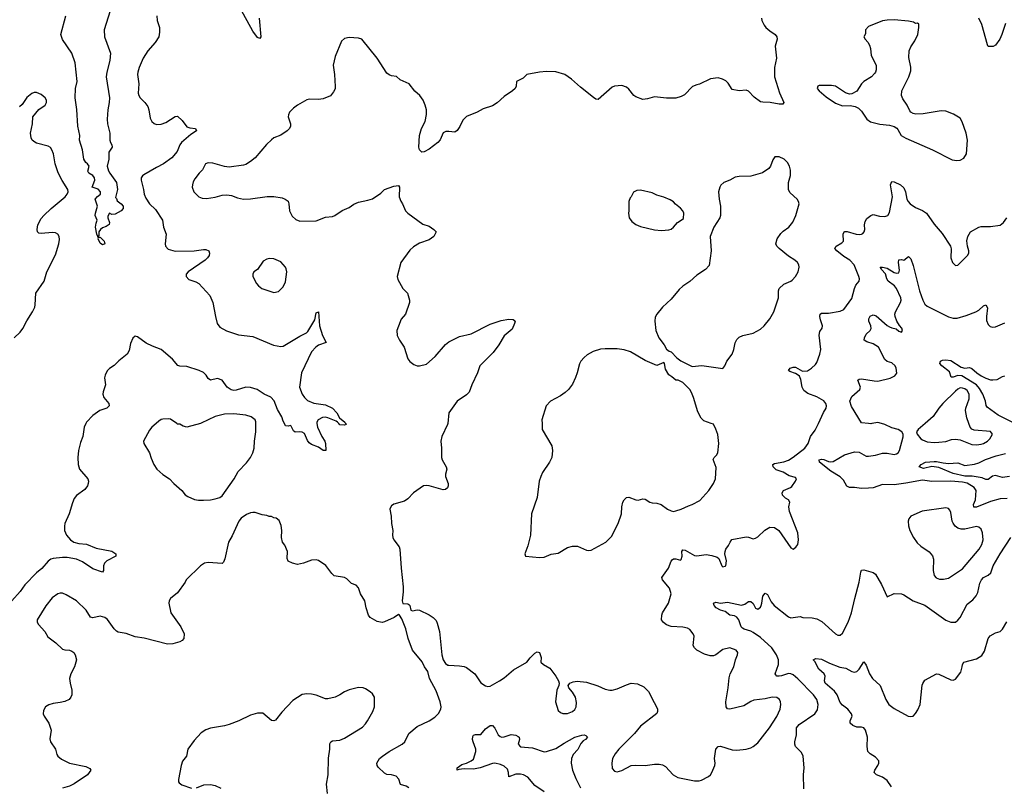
# Model space of a CAD drawing. Header units: inches. Extents: x 1449094 to 1618372, y 389908 to 534307.
# Tile 207 of 256: x 1576346 to 1584726, y 396913 to 403436. Entities that reach past the tile are written whole.
import ezdxf

# ---------------------------------------------------------------- set-up
doc = ezdxf.new("R2010")
doc.units = ezdxf.units.IN
doc.header["$MEASUREMENT"] = 0
for name, color, linetype in [('B5379', 7, 'Continuous'), ('B5389', 7, 'Continuous'), ('B5470', 7, 'Continuous'), ('B5480', 7, 'Continuous')]:
    doc.layers.add(name, color=color, linetype=linetype)

msp = doc.modelspace()

# ---------------------------------------------------------------- linework, layer by layer
at = {"layer": 'B5379', "color": 5}
for points, elevation in [([(1576909.9, 400000), (1576894.9, 399970), (1576883.1, 399890), (1576863.1, 399836.9), (1576847.8, 399770), (1576842, 399710), (1576844.6, 399650), (1576856.5, 399610), (1576927, 399530), (1576932, 399510), (1576930.4, 399490), (1576923.1, 399470), (1576901.1, 399438.9), (1576830, 399387.6), (1576810, 399360.7), (1576795, 399325), (1576766.4, 399230), (1576731.7, 399150), (1576727, 399127), (1576727.8, 399090), (1576745.2, 399050), (1576779, 399010), (1576807.2, 398990), (1576850, 398978), (1576914, 398974), (1576998.4, 398938.4), (1577130, 398913.7), (1577164, 398890), (1577164, 398870), (1577088.9, 398831.1), (1577067.5, 398812.5), (1577059.3, 398790), (1577061, 398750), (1577050, 398735.3), (1576970, 398764), (1576882.1, 398822.1), (1576830, 398845.4), (1576750, 398858.7), (1576710, 398859.8), (1576630, 398851), (1576610, 398844.4), (1576590, 398829.7), (1576535.2, 398764.8), (1576490, 398728.1), (1576390, 398626.9), (1576351.3, 398570), (1576278.2, 398490)], 540), ([(1577507, 400000), (1577470.4, 399969.6), (1577450, 399944), (1577398.8, 399850), (1577402.8, 399830), (1577450.3, 399750.3), (1577464.5, 399704.5), (1577488.5, 399650), (1577514.4, 399610), (1577564.7, 399564.7), (1577620.7, 399530), (1577657.3, 399490), (1577726, 399430), (1577754, 399394), (1577778, 399378), (1577834.4, 399354.4), (1577867.5, 399347.5), (1577910, 399346.8), (1577970, 399350.8), (1578010, 399358.8), (1578050, 399371), (1578070, 399384.7), (1578172.1, 399527.9), (1578206, 399590), (1578275.3, 399664.7), (1578309.6, 399710.4), (1578329.5, 399750), (1578340.7, 399790), (1578344.2, 399850), (1578356.3, 399930), (1578355.1, 400000)], 560), ([(1577885, 400000), (1577770, 399968.7), (1577736.3, 399976.3), (1577710, 399992.8), (1577690, 399995.1), (1577682.9, 400000)], 560), ([(1578875.6, 400000), (1578880.4, 399970), (1578917, 399890), (1578942.4, 399850), (1578948, 399830), (1578951.1, 399768.9), (1578930, 399769.3), (1578890, 399797.2), (1578830, 399820.9), (1578810, 399835.1), (1578795.2, 399855.2), (1578770, 399916), (1578750, 399926.6), (1578730, 399929.4), (1578690, 399926), (1578677, 399937), (1578657.2, 399977.2), (1578650, 399982), (1578630, 399977.2), (1578610, 399980.9), (1578600, 400000)], 540), ([(1579119.3, 400000), (1579124.7, 399990), (1579110, 399985.1), (1579069.8, 399989.8), (1579061.7, 400000)], 540), ([(1579989.6, 400000), (1579988.5, 399990), (1579939.1, 399890), (1579930.7, 399850), (1579937.3, 399790), (1579935.5, 399710), (1579942, 399690), (1579977.3, 399630), (1579982, 399610), (1579970.6, 399570), (1579970.5, 399550), (1579993, 399490), (1579994, 399470), (1579987.7, 399452.3), (1579970, 399439.3), (1579950, 399434), (1579830.8, 399470.8), (1579810, 399473.5), (1579782.8, 399470), (1579697.3, 399410), (1579650, 399359), (1579622, 399338), (1579530, 399314.5), (1579510, 399299.3), (1579499.5, 399280.5), (1579495.8, 399270), (1579509, 399210), (1579510.2, 399150), (1579522.2, 399090), (1579519.6, 399050), (1579523.1, 399030), (1579530.3, 399010.3), (1579575.5, 398950), (1579580.5, 398930), (1579591.7, 398768.3), (1579611.3, 398611.3), (1579611.5, 398568.5), (1579600.5, 398490), (1579607.7, 398467.7), (1579650, 398466), (1579659.1, 398459.1), (1579666, 398450), (1579674, 398410), (1579690, 398404.7), (1579730, 398414.8), (1579750, 398410.7), (1579831.8, 398371.8), (1579864, 398350), (1579890, 398322.8), (1579900.3, 398300.3), (1579918.5, 398230), (1579938.5, 398030), (1579951.6, 397990), (1579970, 397957.1), (1579990, 397943.1), (1580000, 397942.6)], 560), ([(1579658.7, 396898.7), (1579634.7, 396914.7), (1579588.8, 396928.8), (1579573.3, 396973.3), (1579550, 396998.7), (1579510, 397009.7), (1579472, 397012), (1579450, 397023.7), (1579396.6, 397076.6), (1579388.2, 397090), (1579385.4, 397110), (1579409.7, 397150), (1579433, 397170), (1579490, 397209.1), (1579600.9, 397270), (1579624.5, 397290), (1579658.9, 397361.1), (1579730, 397422.8), (1579830.9, 397469.1), (1579879.3, 397500.7), (1579900.1, 397519.9), (1579910, 397530.7), (1579929.7, 397570), (1579932.2, 397590), (1579924.2, 397630), (1579890, 397723.7), (1579834.7, 397830), (1579819.6, 397890), (1579792, 397930), (1579771.8, 397971.8), (1579689.6, 398070), (1579651.7, 398171.7), (1579632.1, 398252.1), (1579616, 398296), (1579598, 398338), (1579578, 398370), (1579570, 398374), (1579532.4, 398347.6), (1579450, 398313.3), (1579430, 398307.6), (1579390, 398313.7), (1579330, 398348.2), (1579315.4, 398370), (1579294, 398430), (1579283.6, 398490), (1579247.6, 398550), (1579230, 398602), (1579210, 398625.2), (1579170, 398639), (1579130, 398679), (1579110, 398689), (1579024, 398704), (1579003.2, 398723.2), (1578951.4, 398791.4), (1578890, 398832.7), (1578870, 398839.3), (1578830, 398836), (1578762, 398810), (1578710, 398799.3), (1578668, 398810), (1578630, 398829), (1578624, 398850), (1578625.2, 398910), (1578603.2, 398963.2), (1578584, 398990), (1578573.2, 399030), (1578578, 399090), (1578572.1, 399132.1), (1578553.6, 399173.6), (1578530, 399195.3), (1578510, 399198), (1578490, 399208), (1578468.4, 399208.4), (1578450, 399218), (1578410, 399222), (1578350, 399242), (1578330, 399242), (1578310, 399239), (1578275.3, 399224.7), (1578230, 399194), (1578211, 399170), (1578155.2, 399044.8), (1578124, 398990), (1578092.8, 398847.2), (1578079.9, 398820.1), (1578070, 398809.4), (1577950, 398818.4), (1577918, 398810), (1577886, 398790), (1577764, 398670), (1577754.8, 398650), (1577690, 398559), (1577630.5, 398509.5), (1577618.8, 398490), (1577614.8, 398470), (1577633, 398390), (1577718.4, 398270), (1577744.9, 398210), (1577743.8, 398170), (1577730, 398154.5), (1577710, 398142.9), (1577650, 398125.6), (1577603.3, 398123.3), (1577405.8, 398174.2), (1577330, 398185.1), (1577251.9, 398211.9), (1577185.4, 398225.4), (1577170, 398233.2), (1577151.5, 398251.5), (1577092.5, 398332.5), (1577070, 398349.4), (1577030, 398359.5), (1576970, 398347), (1576950, 398352.7), (1576911, 398411), (1576830, 398491.6), (1576743.3, 398543.3), (1576710, 398555.1), (1576690, 398555.6), (1576670, 398549.6), (1576622.4, 398517.6), (1576570, 398449.6), (1576496.4, 398330), (1576495.8, 398310), (1576506.4, 398290), (1576559.1, 398230), (1576585.2, 398185.2), (1576653.5, 398133.5), (1576710, 398080.7), (1576730, 398073.4), (1576770, 398070.6), (1576790, 398062.8), (1576806, 398050), (1576818.8, 398030), (1576830.8, 397990), (1576813.4, 397930), (1576782, 397870), (1576771.1, 397831.1), (1576776, 397790), (1576790.7, 397730), (1576790.7, 397690), (1576782.8, 397670), (1576768, 397652), (1576730, 397634.5), (1576690, 397624.5), (1576630, 397618), (1576593, 397607), (1576566.8, 397590), (1576550, 397558), (1576546.8, 397530), (1576554, 397510), (1576593, 397450), (1576614.9, 397390), (1576602.8, 397317.2), (1576608, 397290), (1576650.6, 397230), (1576662.4, 397182.4), (1576670.7, 397170), (1576702.9, 397142.9), (1576770, 397108.5), (1576910, 397081), (1576943.6, 397063.6), (1576951.3, 397050), (1576924, 397010), (1576810, 396932.8), (1576770, 396914.3), (1576710, 396897.6)], 560), ([(1578965.1, 396850), (1578958.4, 396930), (1578972, 397010), (1578973.4, 397153.4), (1578985.1, 397230), (1578985.9, 397274.1), (1578994.5, 397290), (1579010, 397298.9), (1579070, 397306), (1579110, 397322.4), (1579263.8, 397416.2), (1579290, 397444), (1579306.6, 397470), (1579352.7, 397550), (1579366, 397590), (1579366, 397670), (1579350, 397699), (1579330, 397717.2), (1579290, 397741.2), (1579270, 397749.2), (1579230, 397752.7), (1579150, 397734.5), (1579110, 397717), (1579070.3, 397689.7), (1579031, 397670), (1578970, 397656.9), (1578950, 397656.2), (1578870, 397687.6), (1578830, 397697.6), (1578790, 397700.7), (1578750, 397693.3), (1578670, 397642), (1578576.7, 397543.3), (1578524.5, 397475.5), (1578510, 397468.7), (1578490, 397473.2), (1578414.7, 397534.7), (1578370, 397536.2), (1578310, 397517.6), (1578210.3, 397469.7), (1578130, 397439.7), (1578090, 397428.4), (1577970, 397407.3), (1577930, 397391.8), (1577890, 397366.6), (1577830, 397302.7), (1577778, 397230), (1577767.3, 397170), (1577732.7, 397127.3), (1577719.3, 397090), (1577697.3, 396970), (1577698.8, 396950), (1577703.4, 396943.4), (1577725.5, 396925.5), (1577810, 396898)], 580), ([(1577850, 396900.5), (1577914.8, 396925.2), (1577970, 396928.4), (1578010, 396920.3), (1578057.8, 396897.8)], 580)]:
    msp.add_lwpolyline(points, dxfattribs=dict(at, elevation=elevation))
at = {"layer": 'B5389', "color": 5}
for points, elevation in [([(1580000, 397942.6), (1580090, 397938.4), (1580130, 397932), (1580150, 397923.7), (1580219.5, 397870), (1580270, 397794.4), (1580310, 397766.9), (1580330, 397762.8), (1580350, 397765.8), (1580430, 397809), (1580470, 397836.1), (1580550, 397903.7), (1580662.7, 397970), (1580690, 398006.8), (1580730, 398044.7), (1580750, 398058), (1580770, 398052), (1580786, 398010), (1580781, 397970), (1580804.7, 397950), (1580858.5, 397918.5), (1580910.5, 397850.5), (1580931, 397810), (1580938, 397790), (1580936, 397770), (1580918.8, 397730), (1580906.4, 397630), (1580930, 397558.8), (1580950, 397540.5), (1580970, 397533), (1581010, 397532.7), (1581050, 397548.2), (1581070, 397565.5), (1581083, 397590), (1581086.3, 397626.3), (1581075.6, 397670), (1581050, 397713.2), (1581021.2, 397750), (1581014, 397770), (1581028.7, 397790), (1581058, 397802), (1581092, 397808), (1581170, 397798.7), (1581267.1, 397767.1), (1581330, 397740.4), (1581370, 397730.4), (1581390, 397730.4), (1581430, 397741.1), (1581510, 397776.9), (1581550, 397788.8), (1581605.3, 397785.3), (1581659.5, 397759.5), (1581699.5, 397719.5), (1581745.1, 397625.1), (1581767.3, 397590), (1581774, 397570), (1581774, 397550), (1581767.9, 397532.1), (1581630, 397425.1), (1581578.4, 397361.6), (1581446.4, 397230), (1581415.5, 397190), (1581393, 397150), (1581386, 397110), (1581390, 397064.7), (1581410, 397041), (1581430, 397034.8), (1581470, 397047.7), (1581551.6, 397088.4), (1581590, 397092.4), (1581670, 397090.4), (1581750, 397102), (1581790, 397101.3), (1581816.5, 397096.5), (1581842.4, 397082.4), (1581907.3, 397010), (1581948.9, 396988.9), (1582090, 396959.3), (1582130, 396959.1), (1582150, 396964), (1582210, 396996.3), (1582226, 397010), (1582238.4, 397030), (1582261.6, 397090), (1582264.2, 397110), (1582258.9, 397150), (1582271.9, 397228.1), (1582289.6, 397250.4), (1582310, 397254.9), (1582410, 397223.6), (1582450, 397219.1), (1582530, 397229.2), (1582570, 397241.1), (1582590, 397250.4), (1582630, 397283.1), (1582729, 397411), (1582790, 397505.5), (1582817.4, 397570), (1582823, 397610), (1582820.5, 397630), (1582812.1, 397652.1), (1582790, 397669.6), (1582752, 397670), (1582690, 397656), (1582595.1, 397644.9), (1582570, 397634.7), (1582510, 397598.3), (1582390, 397569.7), (1582370, 397572.7), (1582359.6, 397590), (1582355.8, 397630), (1582377.4, 397750), (1582384.4, 397835.6), (1582393.6, 397870), (1582423.7, 397930), (1582438, 397990), (1582456, 398030), (1582457.2, 398050), (1582444, 398070), (1582390, 398089.5), (1582330, 398076.2), (1582270, 398032), (1582250, 398022.9), (1582222, 398022), (1582175.8, 398035.8), (1582109, 398070), (1582089, 398090), (1582079.3, 398110), (1582086, 398190), (1582079.3, 398210), (1582050, 398246), (1582030, 398257), (1581990, 398267.3), (1581890, 398273.3), (1581850, 398287.6), (1581825.2, 398305.2), (1581809.6, 398330), (1581811.5, 398370), (1581817.6, 398390), (1581868, 398470), (1581889.7, 398550), (1581878.2, 398598.2), (1581817, 398670), (1581812.3, 398690), (1581868.6, 398770), (1581890, 398828), (1581900.6, 398839.4), (1581910, 398847.4), (1581930, 398848.9), (1581970, 398836.3), (1581977.4, 398842.6), (1581984.2, 398870), (1581980.7, 398910), (1581990, 398924), (1582010, 398923.1), (1582090, 398876), (1582110, 398873.7), (1582190, 398883.8), (1582236.7, 398876.7), (1582283.5, 398863.5), (1582298, 398850), (1582321, 398790), (1582330, 398781), (1582350, 398784.7), (1582355.3, 398790), (1582361.2, 398830), (1582349, 398890), (1582349.2, 398910), (1582356, 398930), (1582379.3, 398960.7), (1582392, 398990), (1582408.1, 399011.9), (1582530, 399035.5), (1582550, 399033.4), (1582590, 399018.8), (1582610, 399022.8), (1582630, 399034.8), (1582687.7, 399092.3), (1582730, 399117.3), (1582770, 399114), (1582806.8, 399090), (1582910, 398941), (1582930, 398931.3), (1582952.9, 398947.1), (1582968.7, 398970), (1582976, 399010), (1582969.3, 399070), (1582898, 399250), (1582893.2, 399290), (1582901.2, 399330), (1582888.7, 399350), (1582864.8, 399364.8), (1582839, 399390), (1582835.3, 399410), (1582848, 399430), (1582905.8, 399454.2), (1582917.1, 399462.9), (1582949.2, 399510), (1582957.2, 399530), (1582950, 399539), (1582894.6, 399554.6), (1582844.8, 399584.8), (1582784.2, 399604.2), (1582758, 399630), (1582755.6, 399650), (1582770, 399659), (1582850, 399672.3), (1582890, 399688.4), (1582930, 399712.2), (1583028.3, 399790), (1583057.6, 399830), (1583078, 399890), (1583117.2, 399942.8), (1583143.6, 400000)], 560), ([(1580791.9, 400000), (1580794, 399950), (1580875.5, 399810), (1580882.4, 399770), (1580874.4, 399710), (1580856.4, 399670), (1580797.2, 399582.8), (1580780.4, 399550), (1580768.2, 399510), (1580751.6, 399370), (1580701.3, 399230), (1580694.9, 399050), (1580670, 398958), (1580644.7, 398890), (1580652, 398872), (1580770, 398859.1), (1580810, 398863), (1580870, 398887.7), (1580930, 398897.3), (1581010, 398944.9), (1581050, 398956.3), (1581095.2, 398955.2), (1581170, 398921), (1581190, 398918.8), (1581210, 398922.8), (1581335.3, 398990), (1581382.5, 399037.5), (1581440.9, 399150), (1581469.5, 399230), (1581472, 399290), (1581480.9, 399330), (1581490, 399351), (1581510, 399370.7), (1581530, 399374), (1581590, 399350.7), (1581610, 399347.7), (1581650, 399359.1), (1581670, 399357.3), (1581710, 399330.7), (1581730, 399324), (1581770, 399320.7), (1581804.7, 399310), (1581861, 399270), (1581890, 399255.5), (1581910, 399252.4), (1581930, 399255.3), (1581977.2, 399270), (1582039.4, 399300.6), (1582070, 399310.4), (1582134.2, 399345.8), (1582212.3, 399430), (1582252, 399490), (1582269.6, 399530.4), (1582274.9, 399625.1), (1582247.8, 399692.2), (1582256, 399710), (1582278, 399730), (1582289.5, 399750), (1582296.2, 399830), (1582286.8, 399906.8), (1582272.5, 399952.5), (1582250, 399994), (1582232.8, 400000)], 580), ([(1584750, 399361.1), (1584690, 399357.8), (1584610, 399337.1), (1584490, 399288.1), (1584467.9, 399287.9), (1584464, 399310), (1584480.4, 399350), (1584486.6, 399430), (1584470, 399455), (1584411, 399491), (1584370, 399500.4), (1584270.7, 399509.3), (1584110, 399506), (1584030, 399516.7), (1583889.2, 399490.8), (1583790, 399478.7), (1583690, 399479.8), (1583610, 399453.5), (1583570, 399448.6), (1583510, 399446.9), (1583450, 399455.4), (1583410, 399455.8), (1583385.4, 399465.4), (1583356.9, 399516.9), (1583330, 399545.1), (1583250, 399594.1), (1583154.7, 399670), (1583151.8, 399690), (1583170, 399695), (1583190, 399694), (1583230, 399676), (1583250, 399673.1), (1583270, 399677.6), (1583365.9, 399734.1), (1583450, 399759.7), (1583490, 399754.7), (1583550, 399722.8), (1583570, 399722.2), (1583630, 399729.3), (1583690, 399748.2), (1583730, 399747.1), (1583790, 399735.6), (1583810, 399741.1), (1583822.9, 399750), (1583833.7, 399770), (1583866.6, 399886.6), (1583866, 399910), (1583854, 399930), (1583822, 399950), (1583770, 399962.4), (1583710, 399991.1), (1583681.3, 400000)], 540), ([(1583599, 400000), (1583590, 399998.3), (1583570.1, 400000)], 540), ([(1584052.4, 400000), (1583993.4, 399950), (1583978.8, 399930), (1583984, 399910), (1584015.5, 399870), (1584030, 399859.5), (1584070, 399844.9), (1584130, 399838), (1584170, 399839.6), (1584230, 399847.6), (1584277.3, 399862.7), (1584310, 399867.8), (1584350, 399859.5), (1584450, 399820.3), (1584490, 399818.3), (1584530, 399824), (1584550, 399830.3), (1584582.9, 399850), (1584602, 399870), (1584625.2, 399910), (1584610, 399931.8), (1584470, 399942.7), (1584450, 399952.6), (1584434.7, 399970), (1584424.2, 400000)], 540), ([(1584770, 399548.3), (1584710, 399540.2), (1584650, 399558.5), (1584627.1, 399552.9), (1584590, 399523.8), (1584570, 399523.4), (1584536.7, 399536.7), (1584452.6, 399552.6), (1584390, 399552.7), (1584290, 399575), (1584170, 399624.9), (1584110, 399632.6), (1584038, 399618), (1584002, 399630), (1584018.4, 399650), (1584056, 399670), (1584130, 399676.8), (1584150, 399677.2), (1584204.6, 399664.6), (1584250, 399659.9), (1584330, 399664.6), (1584390, 399643.4), (1584473.2, 399653.2), (1584510, 399664.9), (1584565.9, 399694.1), (1584655.7, 399724.3), (1584736.5, 399743.5)], 520), ([(1583018.9, 396890), (1583016.4, 397010), (1583022.8, 397070), (1583013.7, 397170), (1583000.7, 397200.7), (1582949.6, 397250), (1582943.6, 397270), (1582942.9, 397290), (1582957.6, 397350), (1582956.3, 397410), (1582980.9, 397439.1), (1583114.5, 397530), (1583136, 397564), (1583142.4, 397610), (1583129.7, 397650), (1583101.5, 397690), (1582970, 397826.9), (1582930, 397860.2), (1582910, 397870.6), (1582890, 397872.9), (1582830, 397852.2), (1582811.3, 397850), (1582791.1, 397851.1), (1582780.4, 397860.4), (1582776.3, 397870), (1582805.3, 397950), (1582805.8, 397990), (1582788.9, 398030), (1582746.8, 398090), (1582650, 398177.7), (1582590, 398221.7), (1582570, 398233.2), (1582512.5, 398250), (1582499.5, 398259.5), (1582488, 398270), (1582466.6, 398330), (1582450, 398350.6), (1582430, 398362.3), (1582389.8, 398369.8), (1582350, 398400.7), (1582310, 398411.9), (1582274.3, 398430), (1582258, 398450), (1582252.7, 398470), (1582270, 398478.7), (1582310, 398471.2), (1582370, 398479), (1582490, 398453.6), (1582517.8, 398462.2), (1582550, 398484.4), (1582570, 398485.5), (1582587.6, 398467.6), (1582610, 398428), (1582630, 398420.5), (1582650, 398437.3), (1582655.8, 398450), (1582663.5, 398470), (1582671.5, 398530), (1582690, 398555.8), (1582710, 398546), (1582742.2, 398482.2), (1582767, 398450), (1582890, 398355.5), (1582910, 398345.5), (1582990, 398357.1), (1583010.4, 398350.4), (1583090, 398345.5), (1583130, 398338), (1583174.7, 398314.7), (1583290, 398210.8), (1583310, 398198.8), (1583330, 398198.8), (1583350, 398216), (1583396.4, 398310), (1583427.1, 398390), (1583453, 398510), (1583491.7, 398648.3), (1583504.8, 398735.2), (1583510, 398751), (1583530, 398756), (1583610, 398730.6), (1583630, 398717.3), (1583680.7, 398630), (1583730, 398524.7), (1583790, 398552), (1583850, 398551), (1583870, 398542.8), (1583951, 398490), (1584050, 398453.7), (1584230, 398325.5), (1584270, 398310.6), (1584310, 398310.6), (1584330, 398325.5), (1584349.7, 398350.3), (1584410, 398461.6), (1584459.5, 398500.5), (1584487.7, 398532.3), (1584499.6, 398560.4), (1584518.9, 398641.1), (1584531.5, 398670), (1584550, 398690.3), (1584590, 398710.3), (1584610.9, 398729.1), (1584632.9, 398790), (1584689.8, 398890), (1584781.5, 399030)], 540), ([(1583766.9, 396906.9), (1583730, 396960.9), (1583689.6, 396989.6), (1583639, 397010), (1583623, 397023), (1583619.5, 397030), (1583624.7, 397050), (1583651.1, 397090), (1583658.9, 397110), (1583657.4, 397130), (1583630, 397159.6), (1583585.2, 397190), (1583566, 397210), (1583558, 397250), (1583561.6, 397330), (1583545.1, 397390), (1583529.6, 397409.6), (1583510, 397415.6), (1583470, 397416), (1583436.2, 397430), (1583414.7, 397450), (1583415.1, 397470), (1583430.9, 397510), (1583427.2, 397530), (1583393.3, 397570), (1583350, 397602.2), (1583330, 397626), (1583304.5, 397690), (1583282.4, 397722.4), (1583201.6, 397790), (1583197, 397810), (1583202, 397850), (1583194.5, 397870), (1583147, 397910), (1583114.2, 397974.2), (1583099, 397990), (1583121, 397999), (1583170, 397993.8), (1583239.6, 397959.6), (1583327.5, 397927.5), (1583377.9, 397917.9), (1583430, 397889.2), (1583450, 397885), (1583470, 397890.3), (1583491.5, 397908.5), (1583530, 397970.6), (1583550, 397942.8), (1583580.2, 397870), (1583604, 397830), (1583670.2, 397770.2), (1583716.6, 397650), (1583744.7, 397610), (1583790, 397575), (1583907.7, 397510), (1583930, 397506.7), (1583949.5, 397510.5), (1583970, 397531), (1583990, 397562.8), (1584009.3, 397609.3), (1584027.9, 397772.1), (1584032.1, 397787.9), (1584050, 397816), (1584150, 397870.8), (1584170, 397866.8), (1584270, 397817.3), (1584290, 397816), (1584310, 397824.7), (1584356.5, 397883.5), (1584369, 397930), (1584369.2, 397950), (1584382, 397970), (1584490, 397998), (1584534.5, 398025.5), (1584557.7, 398062.3), (1584589.7, 398170), (1584606.7, 398193.3), (1584650, 398217.6), (1584690, 398230.6), (1584709.7, 398250.3), (1584748.6, 398311.4)], 520), ([(1580810, 396866.8), (1580730, 396919.5), (1580672.2, 396990), (1580635.1, 397010), (1580610, 397016.7), (1580570, 397015.7), (1580510, 396992.7), (1580506.2, 397030), (1580497.1, 397057.1), (1580470, 397085), (1580439, 397099), (1580390, 397108.5), (1580370, 397107.8), (1580265.5, 397070), (1580210, 397058.9), (1580130, 397060.5), (1580083.5, 397056.5), (1580069.6, 397049.6), (1580069.6, 397070), (1580110, 397099.1), (1580150, 397110.4), (1580190, 397128.4), (1580210, 397144.9), (1580229.6, 397210), (1580229.7, 397230), (1580206, 397290), (1580201.4, 397310), (1580202.6, 397337.4), (1580210, 397348), (1580225.6, 397354.4), (1580270, 397354), (1580310, 397402), (1580350, 397430.8), (1580370.4, 397430.4), (1580390, 397406.8), (1580418, 397350), (1580436, 397336), (1580450, 397331.4), (1580470, 397334.4), (1580530, 397353.6), (1580570, 397348.5), (1580590, 397337.1), (1580596.4, 397330), (1580599.5, 397310), (1580588.2, 397270), (1580610, 397248.2), (1580710, 397240.4), (1580810, 397204.9), (1580830, 397207.7), (1580910, 397234.9), (1580979.7, 397280.3), (1581070, 397330.2), (1581130, 397348.2), (1581150, 397350.1), (1581164.7, 397344.7), (1581178.3, 397330), (1581161.1, 397310), (1581141.7, 397298.3), (1581121.8, 397278.2), (1581095.3, 397224.7), (1581057.8, 397182.2), (1581042.3, 397150), (1581039, 397110), (1581050.2, 397050.2), (1581078.4, 396978.4), (1581118.6, 396898.6)], 540)]:
    msp.add_lwpolyline(points, dxfattribs=dict(at, elevation=elevation))
at = {"layer": 'B5389', "color": 5, "elevation": 560}
msp.add_lwpolyline([(1584230, 399283.6), (1584027.5, 399252.5), (1583931.3, 399210), (1583914.8, 399190), (1583907.3, 399170), (1583910.6, 399130), (1583922, 399090), (1583953, 399030), (1583984.2, 398984.2), (1584015.1, 398955.1), (1584087, 398907), (1584114.3, 398874.3), (1584124.2, 398844.2), (1584120.3, 398750), (1584130, 398707.7), (1584147.2, 398687.2), (1584175.8, 398675.8), (1584210, 398674.9), (1584250, 398684.6), (1584370, 398762.6), (1584512.1, 398930), (1584535, 398970), (1584545.8, 399010), (1584541.5, 399070), (1584530, 399099.5), (1584510, 399118.9), (1584490, 399122.7), (1584390, 399099.5), (1584360.4, 399100.4), (1584329.9, 399109.9), (1584307.4, 399127.4), (1584291.3, 399151.3), (1584283.1, 399170), (1584270, 399242), (1584262, 399262), (1584250, 399276.2)], close=True, dxfattribs=at)
at = {"layer": 'B5470', "color": 5}
for points, elevation in [([(1577115.3, 403510), (1577064.6, 403350), (1577068.1, 403290), (1577120.5, 403150), (1577114.6, 403090), (1577087.6, 402990), (1577083.2, 402950), (1577110.2, 402769.8), (1577108.5, 402730), (1577095.8, 402670), (1577090.4, 402589.6), (1577094, 402550), (1577113.4, 402470), (1577112.7, 402410), (1577118, 402390), (1577130.2, 402370.2), (1577132, 402350), (1577104.9, 402310), (1577103.7, 402250), (1577091.8, 402190), (1577102.6, 402150), (1577113.4, 402130), (1577171.5, 402050), (1577177.6, 401990), (1577162, 401922), (1577170, 401914), (1577176, 401896), (1577210.8, 401870), (1577226, 401850), (1577226, 401830), (1577211, 401810), (1577159.6, 401780.4), (1577130, 401778), (1577110, 401788.7), (1577095.3, 401764.7), (1577096.3, 401750), (1577111.3, 401710), (1577107.1, 401692.9), (1577083, 401677), (1577050, 401664.5), (1577033.4, 401650), (1577021, 401630), (1577019.8, 401600.2), (1577014, 401590), (1577023.6, 401583.6), (1577030, 401586), (1577050, 401566.8), (1577064, 401550), (1577070, 401528), (1577050, 401519.3), (1577030, 401535.3), (1577014, 401570), (1577016.4, 401576.4), (1577003.7, 401610), (1576992, 401670), (1576996.2, 401703.8), (1577005.2, 401730), (1576990, 401768.7), (1576991.5, 401790), (1577009.7, 401850), (1576989.7, 401910), (1577010, 401932.4), (1577034, 401950), (1577033.2, 401970), (1577014.6, 401994.6), (1576962.7, 402010), (1576986.9, 402070), (1576983, 402090), (1576968.8, 402108.8), (1576936, 402130), (1576926.9, 402146.9), (1576938, 402190), (1576924.5, 402210), (1576910, 402220.5), (1576893.3, 402250), (1576879.7, 402330), (1576856.8, 402410), (1576857.2, 402450), (1576840.5, 402530), (1576831.8, 402671.8), (1576818, 402770), (1576822.4, 402850), (1576834.8, 402910), (1576819.6, 403070), (1576791.5, 403150), (1576710, 403266.6), (1576697.4, 403310), (1576739.7, 403470)], 520), ([(1578383.1, 403450), (1578398.8, 403290), (1578390, 403275.3), (1578370, 403285.2), (1578330, 403338), (1578218.9, 403538.9)], 540), ([(1577514.9, 403470), (1577517.6, 403430), (1577534.9, 403370), (1577536.5, 403330), (1577530.4, 403290), (1577499.4, 403240.6), (1577436.4, 403170), (1577398.4, 403110), (1577362.4, 403030), (1577352, 402990), (1577350.4, 402970), (1577361.3, 402890), (1577354.9, 402810), (1577359.3, 402790), (1577370.5, 402770), (1577412.7, 402730), (1577436.3, 402696.3), (1577446.4, 402670), (1577457.1, 402597.1), (1577470.7, 402570), (1577490, 402553.4), (1577510, 402545.5), (1577550, 402546), (1577590, 402560.5), (1577670, 402613.4), (1577690, 402614.8), (1577730, 402577.3), (1577770, 402524), (1577795.2, 402515.2), (1577842, 402510), (1577850.6, 402490.6), (1577802.2, 402457.8), (1577724.6, 402390), (1577710.2, 402370), (1577686.5, 402313.5), (1577640.3, 402259.7), (1577570, 402208.7), (1577510, 402179.3), (1577403, 402117), (1577391.5, 402108.5), (1577380.3, 402090), (1577379.5, 402070), (1577401.1, 401990), (1577405.3, 401950), (1577418.6, 401918.6), (1577450, 401870.4), (1577501.1, 401821.1), (1577562.3, 401730), (1577568.9, 401670), (1577593.7, 401610), (1577585.3, 401530), (1577587.8, 401507.8), (1577610, 401482.4), (1577670, 401466), (1577830.9, 401469.1), (1577910, 401481.1), (1577930, 401480.4), (1577954.8, 401470), (1577962, 401450), (1577959.1, 401430), (1577945.5, 401410), (1577925.5, 401390), (1577781.6, 401290), (1577764.2, 401270), (1577764.2, 401250), (1577785.8, 401225.8), (1577845.2, 401205.2), (1577871, 401191), (1577966, 401090), (1577990.4, 401030), (1578012, 400910), (1578027.4, 400850), (1578050, 400819.5), (1578107.8, 400787.8), (1578210, 400754.7), (1578330, 400741.1), (1578506.5, 400666.5), (1578570, 400653.8), (1578590, 400659), (1578730, 400742.8), (1578788.5, 400771.5), (1578798.5, 400781.5), (1578857, 400883), (1578870, 400942), (1578890, 400951.3), (1578899.1, 400830), (1578924, 400750), (1578956, 400690), (1578890, 400667.6), (1578865.5, 400650), (1578830.3, 400609.7), (1578743.8, 400430), (1578726.4, 400310), (1578750.3, 400250), (1578770, 400221.6), (1578796.3, 400196.3), (1578850, 400173.1), (1578950, 400158.7), (1579010, 400130.4), (1579044.9, 400090), (1579067.9, 400047.9), (1579114, 400010), (1579119.3, 400000)], 540), ([(1580000, 402483.5), (1579974.4, 402485.6), (1579950, 402473.2), (1579926.2, 402413.8), (1579904.9, 402390), (1579830, 402334.5), (1579790, 402312.7), (1579770, 402309.2), (1579750, 402328.7), (1579744.5, 402350), (1579748.3, 402450), (1579765.4, 402510), (1579797.4, 402570), (1579809.7, 402630), (1579807.8, 402670), (1579798.7, 402710), (1579781.6, 402750), (1579750.9, 402790.9), (1579708.5, 402828.5), (1579662, 402890), (1579583.3, 402923.3), (1579553.6, 402953.6), (1579510, 402959.7), (1579490, 402966.6), (1579470, 402981.6), (1579390, 403109.4), (1579257, 403270), (1579230, 403279.7), (1579150, 403284.7), (1579110, 403275.6), (1579086.1, 403253.9), (1579030, 403122), (1579014.4, 403050), (1579026.7, 402970), (1579032.7, 402867.3), (1579030, 402848), (1579018.5, 402821.5), (1578990.5, 402789.5), (1578930, 402761.2), (1578890, 402757.2), (1578810, 402759), (1578790, 402754), (1578710.4, 402709.6), (1578675.5, 402684.5), (1578642.8, 402650), (1578633.2, 402626.8), (1578630.6, 402610), (1578650.5, 402550), (1578650.5, 402530), (1578644, 402510), (1578622.8, 402490), (1578570, 402454.5), (1578510.3, 402429.7), (1578490, 402414.5), (1578446.6, 402373.4), (1578350, 402259.7), (1578310, 402228.2), (1578270, 402204.7), (1578250, 402197.6), (1578130, 402180.5), (1578090, 402185.6), (1577990, 402214.5), (1577950, 402218), (1577927.3, 402210), (1577903, 402157), (1577874.8, 402130), (1577838, 402082), (1577823.5, 402056.5), (1577816, 402030), (1577814.8, 402010), (1577827.3, 401970), (1577871.3, 401930), (1577898.5, 401918.5), (1577935.2, 401915.2), (1578010, 401926), (1578070, 401943), (1578110, 401945.5), (1578150, 401940.7), (1578198.8, 401918.8), (1578250, 401908.4), (1578310, 401912.2), (1578452.1, 401932.1), (1578510.4, 401930.4), (1578579.9, 401919.9), (1578604.7, 401910), (1578630.5, 401890.5), (1578637.3, 401870), (1578643, 401810), (1578665.1, 401765.1), (1578696.1, 401736.1), (1578730, 401722.4), (1578870, 401723.8), (1578950, 401754.9), (1579010, 401761.6), (1579029.6, 401770.4), (1579090, 401812.4), (1579150, 401838), (1579190, 401865.5), (1579230, 401882), (1579310, 401899.3), (1579350, 401913), (1579420.1, 401959.9), (1579450, 401990.6), (1579530, 402020.7), (1579570, 402024.7), (1579578.8, 402010), (1579575.5, 401930), (1579590, 401891), (1579604.9, 401870), (1579630.7, 401810.7), (1579650.7, 401790.7), (1579776.9, 401696.9), (1579830, 401678), (1579870, 401652), (1579892, 401630), (1579872, 401590), (1579830, 401564), (1579750, 401535.1), (1579696.7, 401503.3), (1579666.1, 401473.9), (1579590.6, 401370), (1579560.4, 401250), (1579564.8, 401224.8), (1579608.5, 401148.5), (1579647.3, 401110), (1579662.8, 401050), (1579662.8, 401030), (1579630.5, 400930), (1579593.7, 400886.3), (1579570, 400829), (1579557, 400790), (1579560.3, 400750), (1579577.6, 400710), (1579617.6, 400650), (1579648.8, 400548.8), (1579666.9, 400526.9), (1579700.9, 400500.9), (1579730, 400490.7), (1579750, 400490.6), (1579810, 400503.8), (1579883.6, 400570), (1579970, 400672.4), (1580000, 400694.1)], 560), ([(1576300.7, 400730), (1576350, 400777.1), (1576372.9, 400807.1), (1576406.6, 400873.4), (1576456.3, 400950), (1576474.7, 400990), (1576478.7, 401010), (1576484.5, 401110), (1576554, 401210), (1576578.4, 401290), (1576650, 401434.8), (1576679.7, 401530), (1576685.8, 401565.8), (1576682.9, 401590), (1576672, 401610), (1576650, 401621.6), (1576626.2, 401626.2), (1576530, 401616.9), (1576510, 401619.5), (1576498, 401630), (1576494, 401650), (1576501.6, 401690), (1576530, 401744), (1576551.8, 401770), (1576613.6, 401830), (1576734, 401930), (1576749.7, 401950), (1576758.3, 401970), (1576757.4, 401990), (1576706.9, 402066.9), (1576673.3, 402133.3), (1576649.5, 402210.5), (1576634.2, 402294.2), (1576620.9, 402330), (1576607.7, 402347.7), (1576590, 402359.5), (1576490, 402386), (1576474.2, 402394.2), (1576452, 402412), (1576443.7, 402430), (1576439.5, 402470), (1576456.2, 402550), (1576457.2, 402610), (1576509.4, 402670.6), (1576562, 402710), (1576573.2, 402730), (1576573.2, 402750), (1576564, 402770), (1576530, 402799), (1576490, 402815.3), (1576470, 402815.3), (1576450, 402808.7), (1576407.1, 402772.9), (1576366.8, 402713.2), (1576345.4, 402694.6)], 540), ([(1578600, 400000), (1578590, 400019), (1578577.8, 400057.8), (1578540, 400120), (1578512.9, 400192.9), (1578482.6, 400222.6), (1578427.3, 400250), (1578367.9, 400287.9), (1578310, 400306.9), (1578270, 400309.7), (1578190, 400284.4), (1578170, 400281.1), (1578145.7, 400285.7), (1578111.1, 400310), (1578069.6, 400369.6), (1578030, 400382), (1577970, 400369.5), (1577950, 400383.7), (1577933.6, 400410), (1577910, 400433), (1577873.2, 400450), (1577770, 400483.5), (1577710, 400486.6), (1577693.2, 400493.2), (1577647.3, 400547.3), (1577550, 400628.3), (1577476.5, 400656.5), (1577423.5, 400683.5), (1577350, 400737.2), (1577330, 400744), (1577310, 400725.2), (1577290, 400682), (1577278.2, 400621.8), (1577260.3, 400590), (1577190, 400532.2), (1577150, 400492.1), (1577110, 400467.6), (1577090, 400446.6), (1577072.9, 400410), (1577068.2, 400388.2), (1577076.5, 400330), (1577057.2, 400270), (1577055.2, 400250), (1577062, 400222), (1577103.7, 400170), (1577108.4, 400150), (1577089, 400131), (1577028.7, 400111.3), (1576970, 400067.6), (1576914.9, 400010), (1576909.9, 400000)], 540), ([(1578355.1, 400000), (1578354.9, 400014.9), (1578349.3, 400030), (1578317.7, 400057.7), (1578271.2, 400071.2), (1578170, 400081.1), (1578090, 400079.7), (1578010, 400059.7), (1577890, 400001.4), (1577885, 400000)], 560), ([(1580000, 400091.7), (1579998.8, 400090), (1579989.6, 400000)], 560), ([(1577682.9, 400000), (1577630, 400036.9), (1577610, 400040.5), (1577563.5, 400036.5), (1577550, 400034), (1577530, 400019), (1577507, 400000)], 560), ([(1579061.7, 400000), (1579052.1, 400012.1), (1579039.6, 400019.6), (1578970, 400049.4), (1578950, 400053.6), (1578924.7, 400050), (1578886.8, 400030), (1578874, 400010), (1578875.6, 400000)], 540)]:
    msp.add_lwpolyline(points, dxfattribs=dict(at, elevation=elevation))
at = {"layer": 'B5470', "color": 5, "elevation": 560}
msp.add_lwpolyline([(1578470, 401404), (1578450, 401399), (1578419.8, 401380.2), (1578370, 401309), (1578338, 401290), (1578331, 401270), (1578331, 401250), (1578362.8, 401190), (1578378.8, 401170), (1578406, 401150), (1578510, 401114.8), (1578550, 401122.8), (1578590, 401162.8), (1578610, 401204.7), (1578620.9, 401290), (1578614.8, 401314.8), (1578609.3, 401329.3), (1578570, 401375.3), (1578510, 401401.2)], close=True, dxfattribs=at)
at = {"layer": 'B5480', "color": 5}
for points, elevation in [([(1582659.1, 403450), (1582662, 403430), (1582682, 403390), (1582697.3, 403370), (1582730, 403340.7), (1582776, 403310), (1582790.8, 403290), (1582793.4, 403270), (1582777.1, 403210), (1582787, 403110), (1582770.4, 403030), (1582770.3, 402950), (1582813.8, 402813.8), (1582850, 402732), (1582842, 402718), (1582810, 402716), (1582732.5, 402732.5), (1582670, 402733), (1582650, 402737.6), (1582597.6, 402777.6), (1582550, 402827.8), (1582530, 402835.8), (1582470, 402831.6), (1582410, 402842.7), (1582376.1, 402896.1), (1582355.2, 402915.2), (1582329.2, 402930), (1582290, 402940.5), (1582227, 402933), (1582132.8, 402887.2), (1582110, 402882.7), (1582073.2, 402866.8), (1582003.5, 402796.5), (1581976.8, 402783.2), (1581930, 402769.4), (1581850.5, 402769.5), (1581750, 402779.3), (1581690, 402762.7), (1581650, 402757.2), (1581590, 402779), (1581572.3, 402792.3), (1581530, 402845.2), (1581510, 402861.2), (1581470, 402876), (1581410, 402869.5), (1581390, 402862), (1581270, 402756), (1581250, 402759.5), (1581230, 402774), (1581120.6, 402860.6), (1581043.7, 402930), (1580985.2, 402970), (1580908.4, 402991.6), (1580830, 402994), (1580770.5, 402989.5), (1580662, 402970), (1580630, 402938), (1580574, 402910), (1580572, 402870), (1580562, 402850), (1580542, 402830), (1580470, 402781.2), (1580410, 402729.6), (1580370, 402702.9), (1580290, 402678.4), (1580241, 402650), (1580149, 402611), (1580118, 402582), (1580093.1, 402526.9), (1580068.3, 402491.7), (1580050, 402479.3), (1580000, 402483.5)], 560), ([(1584736.1, 403403.9), (1584706, 403310), (1584688, 403270), (1584650, 403219), (1584630.7, 403209.3), (1584590, 403209), (1584582, 403222), (1584535.3, 403395.3), (1584508.2, 403448.2)], 560), ([(1583143.6, 400000), (1583186.6, 400093.4), (1583209.4, 400130), (1583211.8, 400150), (1583207, 400170), (1583190, 400191.5), (1583130, 400226.9), (1583055.4, 400255.4), (1583020.7, 400280.7), (1583004.7, 400310), (1582995, 400375), (1582982.2, 400402.2), (1582972.4, 400412.4), (1582950, 400426.2), (1582901.2, 400441.2), (1582889.2, 400450), (1582904, 400470), (1582930, 400480.5), (1582950, 400478), (1583010, 400445.5), (1583050, 400448.4), (1583085.2, 400470), (1583119.1, 400500.9), (1583130, 400518), (1583155.8, 400590), (1583165.1, 400630), (1583149.5, 400750.5), (1583157.5, 400782.5), (1583177.2, 400810), (1583179.3, 400830), (1583160.9, 400880.9), (1583156.4, 400910), (1583158.4, 400930), (1583170, 400939.5), (1583230, 400939.1), (1583330, 400956.1), (1583361.6, 400970), (1583430, 401062.8), (1583451.3, 401150), (1583464.1, 401175.9), (1583492.3, 401210), (1583495.1, 401230), (1583489.6, 401250), (1583449.5, 401350), (1583411.8, 401390), (1583361.8, 401421.8), (1583299.6, 401470), (1583285.1, 401490), (1583296.2, 401510), (1583343.3, 401536.7), (1583356.9, 401550), (1583354.5, 401610), (1583363.6, 401630), (1583370, 401634.6), (1583390, 401633.6), (1583464.7, 401610), (1583493, 401607), (1583509.6, 401610.4), (1583523.2, 401616.8), (1583532.7, 401630), (1583538, 401650), (1583536.2, 401690), (1583541.4, 401718.6), (1583556.9, 401743.1), (1583590, 401770.7), (1583610, 401779.1), (1583664.6, 401764.6), (1583710, 401761.1), (1583734, 401770), (1583750, 401796), (1583774.8, 401930), (1583759.1, 402030), (1583770, 402058), (1583790, 402057), (1583841.6, 402030), (1583870, 402004.4), (1583886, 401970), (1583896.8, 401910), (1583907.2, 401890), (1583925.1, 401870), (1583970, 401838.8), (1584030, 401811.4), (1584064.9, 401790), (1584130, 401694.8), (1584198, 401618), (1584267.7, 401510), (1584273.7, 401486.3), (1584271, 401410), (1584286.8, 401370), (1584310, 401344.7), (1584330, 401346), (1584413.2, 401430), (1584424, 401450), (1584425.2, 401470), (1584412.7, 401510), (1584406.8, 401553.2), (1584415.1, 401590), (1584437.2, 401630), (1584510, 401670.6), (1584530, 401676.3), (1584610, 401675.5), (1584690, 401687.7), (1584719.3, 401710), (1584746.6, 401750)], 560), ([(1583570.1, 400000), (1583510, 400005.2), (1583424.6, 400144.6), (1583412.4, 400190), (1583430, 400230.3), (1583497.2, 400290), (1583502.7, 400310), (1583480.9, 400370), (1583490, 400378), (1583510, 400381.3), (1583618, 400362), (1583650, 400361.3), (1583754.5, 400385.5), (1583794, 400406), (1583811.9, 400428.1), (1583805.6, 400470), (1583796.3, 400490), (1583770, 400515.8), (1583730, 400528.2), (1583710, 400543.6), (1583654.2, 400650), (1583610, 400678.4), (1583556.1, 400696.1), (1583533.3, 400710), (1583535.4, 400730), (1583550, 400760.5), (1583583.6, 400790), (1583592.2, 400807.8), (1583590.6, 400830), (1583574.7, 400870), (1583572.2, 400890), (1583585.6, 400914.4), (1583610, 400924.2), (1583635.6, 400915.6), (1583730, 400834), (1583750, 400822), (1583770, 400812.7), (1583805.8, 400805.8), (1583830, 400786.8), (1583850, 400778), (1583859, 400790), (1583854.5, 400810), (1583833.6, 400833.6), (1583811.3, 400871.3), (1583796.9, 400910), (1583795.1, 400930), (1583799.7, 400950), (1583843.1, 401030), (1583847.6, 401050), (1583845, 401070), (1583808.4, 401150), (1583791.1, 401171.1), (1583738.2, 401210), (1583725.3, 401230), (1583714.7, 401274.7), (1583680.5, 401310), (1583679.7, 401319.7), (1583669, 401330), (1583688.8, 401331.2), (1583730, 401321.3), (1583790, 401285.8), (1583810, 401278), (1583830, 401281.6), (1583835, 401305), (1583827, 401370), (1583828.5, 401391.5), (1583850, 401394.4), (1583871.5, 401388.5), (1583910, 401420.7), (1583930, 401400.5), (1583950, 401344.9), (1584004.4, 401130), (1584032.3, 401050), (1584050, 401015.8), (1584070, 400998.9), (1584250, 400906.5), (1584290, 400896.9), (1584323.8, 400896.2), (1584402.3, 400917.7), (1584484, 400950), (1584510, 400963.8), (1584550, 401001.6), (1584570, 401010.4), (1584584.4, 400984.4), (1584574.6, 400910), (1584575.3, 400875.3), (1584590, 400841), (1584605.5, 400825.5), (1584630, 400819.1), (1584650, 400821.6), (1584730, 400857.4)], 540), ([(1580000, 400694.1), (1580010, 400701.3), (1580090, 400740.3), (1580190, 400762.4), (1580350, 400844.9), (1580444.8, 400875.2), (1580510, 400887.3), (1580545.4, 400885.4), (1580556.9, 400876.9), (1580562, 400870), (1580558, 400850), (1580537.3, 400802.7), (1580470, 400746), (1580423.8, 400670), (1580376.5, 400603.5), (1580261.6, 400490), (1580243.8, 400430), (1580195.5, 400330), (1580172.6, 400267.4), (1580150, 400245.1), (1580070, 400189.2), (1580000, 400091.7)], 560), ([(1582232.8, 400000), (1582170, 400022), (1582146.3, 400046.3), (1582118, 400098), (1582082, 400222), (1582064.7, 400264.7), (1582049.2, 400289.2), (1581990, 400348), (1581950, 400368), (1581930, 400368.7), (1581898, 400398), (1581870, 400415.3), (1581843.2, 400463.2), (1581835.3, 400510), (1581830, 400518), (1581770, 400494), (1581670, 400536), (1581545.2, 400610), (1581490, 400626.6), (1581430, 400634.3), (1581330, 400636.3), (1581288.9, 400631.1), (1581226.1, 400613.9), (1581175.6, 400584.4), (1581150, 400562.7), (1581123, 400530), (1581111.8, 400508.2), (1581091.7, 400430), (1581076, 400390), (1581050, 400333.2), (1581016.3, 400290), (1580990, 400264.5), (1580950, 400236.2), (1580862.8, 400190), (1580827.3, 400150), (1580790.7, 400030), (1580791.9, 400000)], 580), ([(1584816.3, 400000), (1584672.8, 400070), (1584579.8, 400139.8), (1584572.3, 400152.3), (1584566.1, 400190), (1584542.2, 400250), (1584516.4, 400296.4), (1584489, 400329), (1584365.7, 400405.7), (1584330, 400409.4), (1584290, 400394.6), (1584273.6, 400393.6), (1584259, 400439), (1584194.7, 400490), (1584178, 400510), (1584184, 400530), (1584201.7, 400538.3), (1584230, 400542.6), (1584270, 400536.4), (1584358, 400478), (1584390, 400471.8), (1584430, 400475.3), (1584450, 400468.8), (1584491.1, 400431.1), (1584530, 400404.8), (1584570, 400384.3), (1584610, 400372.5), (1584630, 400370.2), (1584665.1, 400374.9), (1584710, 400401.1), (1584730, 400406.3)], 520), ([(1584424.2, 400000), (1584407.5, 400047.5), (1584396.2, 400110), (1584398.4, 400130), (1584427.7, 400210), (1584426.6, 400250), (1584410, 400280.4), (1584390, 400294.4), (1584370, 400301.4), (1584350, 400302.2), (1584330, 400293.3), (1584310, 400276), (1584202.3, 400170), (1584169.2, 400130), (1584121.4, 400058.6), (1584052.4, 400000)], 540), ([(1583681.3, 400000), (1583650, 400009.7), (1583599, 400000)], 540)]:
    msp.add_lwpolyline(points, dxfattribs=dict(at, elevation=elevation))
at = {"layer": 'B5480', "color": 5, "elevation": 580}
for points in [[(1583790, 403435.1), (1583730, 403433.2), (1583690, 403425.2), (1583570, 403377.2), (1583544.7, 403350), (1583543.6, 403316.4), (1583531.3, 403290), (1583541, 403270), (1583564.7, 403244.7), (1583578.9, 403218.9), (1583586.7, 403190), (1583592.2, 403130), (1583636, 403050), (1583634.8, 403010), (1583630.8, 402990), (1583622.5, 402977.5), (1583596, 402950), (1583530, 402909.2), (1583510.8, 402890), (1583470, 402828.7), (1583430, 402804), (1583410, 402802), (1583373.6, 402813.6), (1583290, 402869), (1583255.5, 402875.5), (1583150, 402875.1), (1583138, 402870), (1583134.8, 402850), (1583150.7, 402830), (1583210, 402779.1), (1583290, 402724.9), (1583350, 402704), (1583414.6, 402705.4), (1583456.8, 402696.8), (1583484, 402684), (1583510, 402658), (1583556, 402590), (1583588.1, 402568.1), (1583666.6, 402546.6), (1583750, 402538), (1583790, 402526), (1583812, 402512), (1583820.7, 402500.7), (1583848.5, 402450), (1583887.3, 402427.3), (1584116.3, 402330), (1584283.4, 402243.4), (1584322.9, 402237.1), (1584350, 402242), (1584381.5, 402258.5), (1584404.2, 402295.8), (1584412.8, 402410), (1584401.3, 402470), (1584366.3, 402566.3), (1584350, 402597.2), (1584293.1, 402633.1), (1584230, 402658), (1584190, 402659.5), (1584034.8, 402634.8), (1583972.5, 402632.5), (1583950, 402637.2), (1583930, 402649), (1583921.5, 402661.5), (1583899.3, 402710), (1583862.5, 402762.5), (1583852.7, 402790), (1583855.1, 402830), (1583914.5, 402950), (1583930, 403002), (1583932.1, 403032.1), (1583915.1, 403115.1), (1583917, 403170), (1583930, 403206), (1583964.4, 403255.6), (1583989.1, 403309.1), (1583999, 403370), (1583998, 403398), (1583987.3, 403407.3), (1583970, 403404), (1583954.2, 403414.2), (1583910, 403422.9)], [(1582810, 402268.7), (1582772, 402268), (1582756.9, 402243.1), (1582736, 402190), (1582721, 402170), (1582667.9, 402132.1), (1582570, 402105.2), (1582470, 402101.2), (1582434.6, 402094.6), (1582390.4, 402069.6), (1582338, 402050), (1582313.2, 402026.8), (1582304, 402010), (1582294, 401970), (1582298.8, 401910), (1582311.3, 401850), (1582311, 401770), (1582304.7, 401750), (1582254.8, 401670), (1582222.8, 401590), (1582230.7, 401469.3), (1582214.4, 401345.6), (1582182, 401310), (1582110, 401260.9), (1582050, 401207.3), (1581990.3, 401169.7), (1581958.6, 401141.4), (1581890, 401057), (1581816.3, 400990), (1581768.7, 400931.3), (1581756.1, 400903.9), (1581752.4, 400870), (1581761.3, 400790), (1581786.4, 400730), (1581830.7, 400670), (1581850, 400631.3), (1581874.8, 400614.8), (1581891.3, 400610), (1581938, 400558), (1581973.7, 400533.7), (1582070, 400484.7), (1582152.8, 400492.8), (1582330, 400467.3), (1582349, 400490), (1582365.2, 400530), (1582409.7, 400590.3), (1582423.6, 400630), (1582434.7, 400685.3), (1582450, 400714.8), (1582470, 400733.4), (1582502, 400750), (1582590, 400768.2), (1582650, 400803.1), (1582683.6, 400830), (1582729.7, 400890.3), (1582763.6, 400950), (1582803.6, 401070), (1582803.6, 401130), (1582809.5, 401150), (1582850, 401184.4), (1582909.2, 401210), (1582920.8, 401219.2), (1582949.7, 401250.3), (1582972, 401290), (1582980.9, 401330), (1582978, 401350), (1582965.1, 401370), (1582944.5, 401390), (1582890, 401424.2), (1582809.4, 401490), (1582789.4, 401510), (1582782, 401530), (1582794.5, 401570), (1582823.9, 401616.1), (1582843.9, 401636.1), (1582893.2, 401670), (1582927.2, 401712.8), (1582952.7, 401770), (1582979, 401870), (1582975.3, 401890), (1582964, 401910), (1582903.7, 401963.7), (1582889.3, 401989.3), (1582889.3, 402050), (1582906, 402110), (1582905.6, 402154.4), (1582899.3, 402190), (1582881.5, 402221.5), (1582854, 402250)], [(1581630, 401984), (1581598, 401982), (1581571.3, 401968.7), (1581551.3, 401930), (1581540.7, 401919.3), (1581530.9, 401889.1), (1581530.7, 401810.7), (1581526.8, 401790), (1581534.8, 401750), (1581557.5, 401717.5), (1581590, 401693.4), (1581630, 401676.3), (1581750, 401647.7), (1581810, 401642.8), (1581870, 401647.3), (1581890, 401654.8), (1581910, 401670.8), (1581944, 401710), (1581985.6, 401734.4), (1581994.8, 401745.2), (1581998, 401790), (1581989.3, 401810), (1581971.4, 401831.4), (1581926.6, 401866.6), (1581910, 401886), (1581883.3, 401903.3), (1581830, 401927), (1581770, 401943.7), (1581730, 401962.7)]]:
    msp.add_lwpolyline(points, close=True, dxfattribs=at)

doc.saveas('drawing.dxf')
